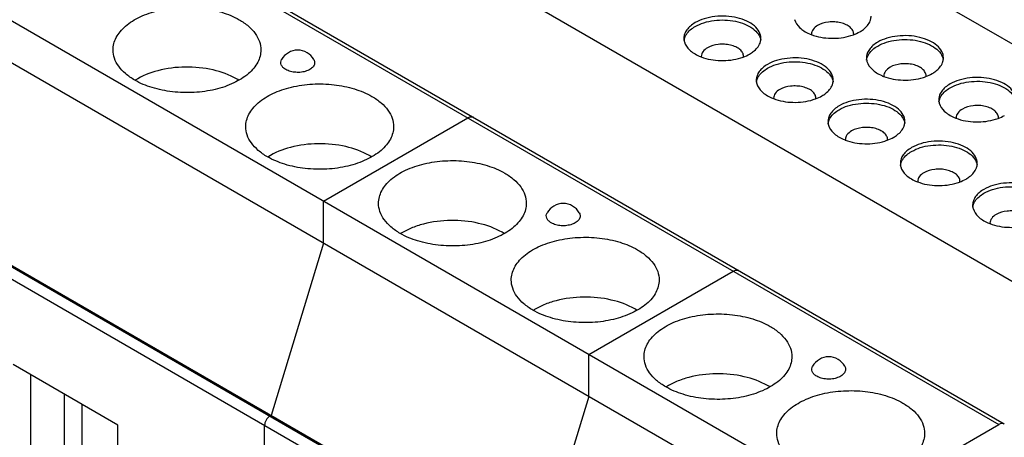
# Model space of a CAD drawing. Header units: inches. Extents: x 0 to 22, y 0 to 17.
# Tile 19 of 25: x 17.892 to 18.941, y 14.334 to 14.779. Entities that reach past the tile are written whole.
import ezdxf

# ---------------------------------------------------------------- set-up
doc = ezdxf.new("R2010")
doc.units = ezdxf.units.IN
doc.header["$LTSCALE"] = 1.21
doc.header["$MEASUREMENT"] = 0
doc.layers.get('0').update_dxf_attribs({"linetype": 'CONTINUOUS'})

msp = doc.modelspace()

# ---------------------------------------------------------------- linework, layer by layer
at = {"color": 7, "linetype": 'CONTINUOUS'}
for p, q in [((16.2478, 15.8989), (18.9348, 14.3475)), ((16.2537, 15.8995), (18.9407, 14.3481)), ((18.781, 14.2586), (16.094, 15.8101)), ((18.781, 14.214), (16.094, 15.7655)), ((18.7239, 14.0296), (16.0369, 15.5811)), ((18.7253, 14.0304), (16.0383, 15.5819)), ((16.0313, 15.5714), (18.7183, 14.02)), ((17.8035, 15.4142), (19.1606, 14.6306)), ((18.9551, 14.4962), (17.5706, 15.2956)), ((18.5996, 14.7564), (18.6004, 14.7596)), ((18.794, 14.7356), (18.7948, 14.7388)), ((18.6766, 14.7119), (18.6775, 14.7151)), ((18.8711, 14.6911), (18.8719, 14.6943)), ((18.3726, 14.6752), (18.3717, 14.6751)), ((18.374, 14.6751), (18.3726, 14.6752)), ((18.3751, 14.6747), (18.374, 14.6751)), ((18.2153, 14.5853), (18.3692, 14.6741)), ((18.753, 14.6678), (18.7538, 14.671)), ((18.8301, 14.6233), (18.8309, 14.6265)), ((18.2153, 14.5406), (18.2153, 14.5853)), ((18.9072, 14.5788), (18.908, 14.582)), ((18.2153, 14.5406), (18.1596, 14.357)), ((18.4981, 14.422), (18.652, 14.5108)), ((18.6555, 14.5119), (18.6545, 14.5118)), ((18.6568, 14.5118), (18.6555, 14.5119)), ((18.6579, 14.5114), (18.6568, 14.5118)), ((18.4981, 14.3773), (18.4981, 14.422)), ((17.9962, 14.3469), (17.8848, 14.4112)), ((17.9037, 14.2313), (17.9037, 14.4004)), ((17.9391, 14.3799), (17.9391, 14.2368)), ((18.4981, 14.3773), (18.4424, 14.1937)), ((17.9579, 14.369), (17.9579, 14.2477)), ((18.1596, 14.357), (18.1582, 14.3562)), ((17.9962, 14.1605), (17.9962, 14.3469)), ((18.1527, 14.0702), (18.1527, 14.3466)), ((18.781, 14.2586), (18.9348, 14.3475))]:
    msp.add_line(p, q, dxfattribs=at)
for centre, radius, start, end in [((18.7524, 14.8078), 0.0484, 246.4476, 248.9396), ((18.7429, 14.7632), 0.00754, 180.0442, 183.3934), ((18.7728, 14.7632), 0.00752, 357.271, 0.0422), ((18.188, 14.7264), 0.0197, 29.3442, 150.6599), ((18.6351, 14.7842), 0.0484, 246.4476, 248.9396), ((18.6255, 14.7395), 0.00754, 180.0442, 183.3934), ((18.6554, 14.7395), 0.00752, 357.271, 0.0422), ((18.8295, 14.7633), 0.0484, 246.4476, 248.9396), ((18.8199, 14.7187), 0.00754, 180.0442, 183.3934), ((18.8499, 14.7187), 0.00752, 357.271, 0.0422), ((18.0889, 14.6566), 0.0679, 57.69, 60.0104), ((18.7121, 14.7397), 0.0484, 246.4476, 248.9396), ((18.7026, 14.695), 0.00754, 180.0442, 183.3934), ((18.7325, 14.695), 0.00752, 357.271, 0.0422), ((18.9066, 14.7188), 0.0484, 246.4476, 248.9396), ((18.897, 14.6742), 0.00754, 180.0442, 183.3934), ((18.927, 14.6742), 0.00752, 357.271, 0.0422), ((18.7885, 14.6956), 0.0484, 246.4476, 248.9396), ((18.7789, 14.6509), 0.00754, 180.0442, 183.3934), ((18.8089, 14.6509), 0.00752, 357.271, 0.0422), ((18.2303, 14.575), 0.0679, 57.69, 60.0104), ((18.8656, 14.6511), 0.0484, 246.4476, 248.9396), ((18.856, 14.6064), 0.00754, 180.0442, 183.3934), ((18.8859, 14.6064), 0.00752, 357.271, 0.0422), ((18.4708, 14.5631), 0.0197, 29.3439, 150.6602), ((18.9427, 14.6066), 0.0484, 246.4476, 248.9396), ((18.9331, 14.5619), 0.00754, 180.0442, 183.3934), ((18.3718, 14.4933), 0.0679, 57.6892, 60.0104), ((18.5132, 14.4117), 0.0679, 57.6892, 60.0104), ((18.7537, 14.3998), 0.0197, 29.3439, 150.6602), ((18.6546, 14.33), 0.0679, 57.6892, 60.0104)]:
    msp.add_arc(centre, radius, start, end, dxfattribs=at)
for points, knots in [([(17.9912, 14.7463), (17.9912, 14.7486), (17.9918, 14.7532), (17.9945, 14.7598), (17.9987, 14.7661), (18.0068, 14.7742), (18.0205, 14.7825), (18.0402, 14.7891), (18.0624, 14.7922), (18.0851, 14.7916), (18.1066, 14.7873), (18.1198, 14.7818), (18.1256, 14.7785)], [0, 0, 0, 0, 0.04286, 0.087491, 0.135327, 0.187292, 0.304558, 0.438226, 0.582569, 0.729723, 0.871308, 1, 1, 1, 1]), ([(18.6814, 14.7587), (18.6814, 14.7611), (18.68, 14.7662), (18.6744, 14.7725), (18.6662, 14.7775), (18.6559, 14.781), (18.6444, 14.7826), (18.6326, 14.7822), (18.6214, 14.78), (18.6145, 14.7772), (18.6115, 14.7754)], [0, 0, 0, 0, 0.086938, 0.186422, 0.303821, 0.437636, 0.58213, 0.729438, 0.871179, 1, 1, 1, 1]), ([(18.7979, 14.7773), (18.798, 14.7778), (18.7986, 14.7794), (18.7988, 14.7811), (18.7988, 14.7824)], [0, 0, 0, 0, 0.255228, 1, 1, 1, 1]), ([(18.1256, 14.7785), (18.1291, 14.7765), (18.1354, 14.7722), (18.1429, 14.7643), (18.1476, 14.7556), (18.1487, 14.7493), (18.1487, 14.7463)], [0, 0, 0, 0, 0.289769, 0.549061, 0.782222, 1, 1, 1, 1]), ([(18.6115, 14.7754), (18.6097, 14.7744), (18.6064, 14.7721), (18.6025, 14.768), (18.6, 14.7635), (18.5994, 14.7602), (18.5994, 14.7587)], [0, 0, 0, 0, 0.289649, 0.549113, 0.78223, 1, 1, 1, 1]), ([(18.6004, 14.7596), (18.6008, 14.7608), (18.6033, 14.7656), (18.6078, 14.7692), (18.6115, 14.7713)], [0, 0, 0, 0, 0.222941, 1, 1, 1, 1]), ([(18.6115, 14.7713), (18.6144, 14.773), (18.6209, 14.7758), (18.6316, 14.778), (18.6429, 14.7785), (18.6541, 14.7772), (18.6642, 14.7743), (18.6726, 14.7697), (18.6787, 14.764), (18.6809, 14.7592), (18.6812, 14.7569)], [0, 0, 0, 0, 0.126738, 0.265954, 0.411069, 0.554513, 0.688984, 0.808785, 0.911466, 1, 1, 1, 1]), ([(18.7174, 14.7786), (18.7183, 14.7754), (18.7215, 14.7708), (18.7274, 14.7663), (18.7311, 14.7643), (18.7331, 14.7635)], [0, 0, 0, 0, 0.445932, 0.709167, 1, 1, 1, 1]), ([(18.7419, 14.7724), (18.7401, 14.7713), (18.7375, 14.7693), (18.7356, 14.7658), (18.7353, 14.764), (18.7353, 14.7632)], [0, 0, 0, 0, 0.547741, 0.781635, 1, 1, 1, 1]), ([(18.7803, 14.7632), (18.7803, 14.7645), (18.7795, 14.7673), (18.7765, 14.7708), (18.772, 14.7735), (18.7663, 14.7754), (18.76, 14.7763), (18.7516, 14.7761), (18.7454, 14.7744), (18.7419, 14.7724)], [0, 0, 0, 0, 0.087058, 0.18667, 0.304228, 0.438223, 0.582923, 0.730406, 1, 1, 1, 1]), ([(18.7868, 14.7656), (18.7881, 14.7664), (18.7927, 14.7694), (18.7965, 14.7737), (18.7979, 14.7773)], [0, 0, 0, 0, 0.28257, 1, 1, 1, 1]), ([(18.7351, 14.7627), (18.7417, 14.7601), (18.7561, 14.7577), (18.7705, 14.7594), (18.7774, 14.7616)], [0, 0, 0, 0, 0.49586, 1, 1, 1, 1]), ([(18.7774, 14.7616), (18.7782, 14.7618), (18.7815, 14.7629), (18.7846, 14.7644), (18.7868, 14.7656)], [0, 0, 0, 0, 0.261463, 1, 1, 1, 1]), ([(18.8759, 14.7379), (18.8759, 14.7402), (18.8745, 14.7453), (18.8689, 14.7517), (18.8607, 14.7567), (18.8504, 14.7601), (18.8389, 14.7618), (18.827, 14.7614), (18.8158, 14.7592), (18.8089, 14.7564), (18.8059, 14.7546)], [0, 0, 0, 0, 0.086938, 0.186422, 0.303821, 0.437636, 0.58213, 0.729438, 0.871179, 1, 1, 1, 1]), ([(18.6, 14.7549), (18.6009, 14.7517), (18.6041, 14.7471), (18.61, 14.7426), (18.6137, 14.7407), (18.6157, 14.7398)], [0, 0, 0, 0, 0.445932, 0.709167, 1, 1, 1, 1]), ([(18.6245, 14.7487), (18.6227, 14.7476), (18.6202, 14.7456), (18.6183, 14.7421), (18.6179, 14.7404), (18.6179, 14.7395)], [0, 0, 0, 0, 0.547741, 0.781635, 1, 1, 1, 1]), ([(18.6629, 14.7395), (18.6629, 14.7408), (18.6622, 14.7436), (18.6591, 14.7471), (18.6546, 14.7498), (18.6489, 14.7517), (18.6426, 14.7526), (18.6342, 14.7524), (18.628, 14.7507), (18.6245, 14.7487)], [0, 0, 0, 0, 0.087058, 0.18667, 0.304228, 0.438223, 0.582923, 0.730406, 1, 1, 1, 1]), ([(18.6694, 14.7419), (18.6708, 14.7427), (18.6753, 14.7457), (18.6791, 14.75), (18.6805, 14.7537)], [0, 0, 0, 0, 0.28257, 1, 1, 1, 1]), ([(18.6805, 14.7537), (18.6807, 14.7541), (18.6812, 14.7557), (18.6814, 14.7574), (18.6814, 14.7587)], [0, 0, 0, 0, 0.255228, 1, 1, 1, 1]), ([(18.8059, 14.7546), (18.8041, 14.7536), (18.8008, 14.7513), (18.7969, 14.7472), (18.7945, 14.7427), (18.7939, 14.7394), (18.7939, 14.7379)], [0, 0, 0, 0, 0.289649, 0.549113, 0.78223, 1, 1, 1, 1]), ([(18.7948, 14.7388), (18.7953, 14.7399), (18.7978, 14.7448), (18.8022, 14.7484), (18.8059, 14.7505)], [0, 0, 0, 0, 0.222941, 1, 1, 1, 1]), ([(18.8059, 14.7505), (18.8088, 14.7522), (18.8154, 14.7549), (18.826, 14.7572), (18.8374, 14.7577), (18.8486, 14.7564), (18.8587, 14.7534), (18.8671, 14.7489), (18.8732, 14.7432), (18.8753, 14.7384), (18.8757, 14.7361)], [0, 0, 0, 0, 0.126738, 0.265954, 0.411069, 0.554513, 0.688984, 0.808785, 0.911466, 1, 1, 1, 1]), ([(18.0143, 14.7142), (18.0108, 14.7162), (18.0046, 14.7205), (17.9971, 14.7284), (17.9923, 14.7371), (17.9912, 14.7433), (17.9912, 14.7463)], [0, 0, 0, 0, 0.289769, 0.549061, 0.782222, 1, 1, 1, 1]), ([(18.1487, 14.7463), (18.1487, 14.7441), (18.1481, 14.7395), (18.1455, 14.7329), (18.1412, 14.7266), (18.1331, 14.7185), (18.1194, 14.7101), (18.0997, 14.7035), (18.0776, 14.7004), (18.0548, 14.7011), (18.0333, 14.7054), (18.0201, 14.7108), (18.0143, 14.7142)], [0, 0, 0, 0, 0.04286, 0.087491, 0.135327, 0.187292, 0.304558, 0.438226, 0.582569, 0.729723, 0.871308, 1, 1, 1, 1]), ([(18.6177, 14.739), (18.6243, 14.7364), (18.6387, 14.734), (18.6531, 14.7357), (18.66, 14.7379)], [0, 0, 0, 0, 0.49586, 1, 1, 1, 1]), ([(18.66, 14.7379), (18.6609, 14.7381), (18.6641, 14.7393), (18.6672, 14.7407), (18.6694, 14.7419)], [0, 0, 0, 0, 0.261463, 1, 1, 1, 1]), ([(18.7585, 14.7142), (18.7585, 14.7166), (18.7571, 14.7217), (18.7515, 14.728), (18.7433, 14.733), (18.733, 14.7365), (18.7215, 14.7381), (18.7096, 14.7377), (18.6984, 14.7355), (18.6916, 14.7327), (18.6885, 14.7309)], [0, 0, 0, 0, 0.086938, 0.186422, 0.303821, 0.437636, 0.58213, 0.729438, 0.871179, 1, 1, 1, 1]), ([(18.875, 14.7328), (18.8751, 14.7333), (18.8757, 14.7349), (18.8759, 14.7366), (18.8759, 14.7379)], [0, 0, 0, 0, 0.255228, 1, 1, 1, 1]), ([(18.1229, 14.7154), (18.1151, 14.7199), (18.0971, 14.7263), (18.0683, 14.7292), (18.0398, 14.7256), (18.0221, 14.7187), (18.0147, 14.714)], [0, 0, 0, 0, 0.238638, 0.502963, 0.765667, 1, 1, 1, 1]), ([(18.1752, 14.7255), (18.1742, 14.7261), (18.1723, 14.7275), (18.1703, 14.7302), (18.1697, 14.7333), (18.1704, 14.7352), (18.1708, 14.736)], [0, 0, 0, 0, 0.293448, 0.544686, 0.770009, 1, 1, 1, 1]), ([(18.2052, 14.736), (18.2057, 14.735), (18.2064, 14.7326), (18.2051, 14.7288), (18.2018, 14.7259), (18.1973, 14.7237), (18.1918, 14.7224), (18.1859, 14.7223), (18.1803, 14.7232), (18.1768, 14.7246), (18.1752, 14.7255)], [0, 0, 0, 0, 0.090114, 0.181349, 0.289232, 0.418242, 0.563805, 0.71654, 0.865332, 1, 1, 1, 1]), ([(18.6885, 14.7309), (18.6867, 14.7299), (18.6835, 14.7276), (18.6796, 14.7235), (18.6771, 14.719), (18.6765, 14.7157), (18.6765, 14.7142)], [0, 0, 0, 0, 0.289649, 0.549113, 0.78223, 1, 1, 1, 1]), ([(18.6885, 14.7268), (18.6914, 14.7285), (18.698, 14.7313), (18.7087, 14.7335), (18.72, 14.734), (18.7312, 14.7327), (18.7413, 14.7298), (18.7497, 14.7252), (18.7558, 14.7195), (18.7579, 14.7147), (18.7583, 14.7124)], [0, 0, 0, 0, 0.126738, 0.265954, 0.411069, 0.554513, 0.688984, 0.808785, 0.911466, 1, 1, 1, 1]), ([(18.7944, 14.7341), (18.7953, 14.7309), (18.7986, 14.7263), (18.8045, 14.7218), (18.8082, 14.7198), (18.8102, 14.719)], [0, 0, 0, 0, 0.445932, 0.709167, 1, 1, 1, 1]), ([(18.819, 14.7279), (18.8171, 14.7268), (18.8146, 14.7248), (18.8127, 14.7213), (18.8124, 14.7195), (18.8124, 14.7187)], [0, 0, 0, 0, 0.547741, 0.781635, 1, 1, 1, 1]), ([(18.8574, 14.7187), (18.8574, 14.72), (18.8566, 14.7228), (18.8536, 14.7263), (18.849, 14.729), (18.8434, 14.7309), (18.8371, 14.7318), (18.8287, 14.7316), (18.8225, 14.7299), (18.819, 14.7279)], [0, 0, 0, 0, 0.087058, 0.18667, 0.304228, 0.438223, 0.582923, 0.730406, 1, 1, 1, 1]), ([(18.8639, 14.7211), (18.8652, 14.7219), (18.8697, 14.7249), (18.8736, 14.7292), (18.875, 14.7328)], [0, 0, 0, 0, 0.28257, 1, 1, 1, 1]), ([(18.6775, 14.7151), (18.6779, 14.7163), (18.6804, 14.7211), (18.6849, 14.7247), (18.6885, 14.7268)], [0, 0, 0, 0, 0.222941, 1, 1, 1, 1]), ([(18.8121, 14.7182), (18.8187, 14.7156), (18.8331, 14.7132), (18.8476, 14.7149), (18.8545, 14.7171)], [0, 0, 0, 0, 0.49586, 1, 1, 1, 1]), ([(18.8545, 14.7171), (18.8553, 14.7173), (18.8586, 14.7184), (18.8617, 14.7199), (18.8639, 14.7211)], [0, 0, 0, 0, 0.261463, 1, 1, 1, 1]), ([(18.953, 14.6934), (18.953, 14.6957), (18.9515, 14.7008), (18.946, 14.7072), (18.9377, 14.7122), (18.9274, 14.7156), (18.9159, 14.7173), (18.9041, 14.7169), (18.8929, 14.7147), (18.886, 14.7118), (18.883, 14.7101)], [0, 0, 0, 0, 0.086938, 0.186422, 0.303821, 0.437636, 0.58213, 0.729438, 0.871179, 1, 1, 1, 1]), ([(18.1326, 14.6647), (18.1326, 14.6669), (18.1332, 14.6715), (18.1359, 14.6781), (18.1402, 14.6844), (18.1482, 14.6925), (18.1619, 14.7009), (18.1816, 14.7075), (18.2038, 14.7106), (18.2265, 14.7099), (18.248, 14.7056), (18.2612, 14.7002), (18.2671, 14.6968)], [0, 0, 0, 0, 0.04286, 0.087491, 0.135327, 0.187292, 0.304558, 0.438226, 0.582569, 0.729723, 0.871308, 1, 1, 1, 1]), ([(18.677, 14.7104), (18.6779, 14.7072), (18.6812, 14.7026), (18.6871, 14.6981), (18.6908, 14.6962), (18.6928, 14.6953)], [0, 0, 0, 0, 0.445932, 0.709167, 1, 1, 1, 1]), ([(18.74, 14.695), (18.74, 14.6963), (18.7392, 14.6991), (18.7362, 14.7026), (18.7317, 14.7053), (18.726, 14.7072), (18.7197, 14.7081), (18.7113, 14.7079), (18.7051, 14.7062), (18.7016, 14.7042)], [0, 0, 0, 0, 0.087058, 0.18667, 0.304228, 0.438223, 0.582923, 0.730406, 1, 1, 1, 1]), ([(18.7465, 14.6974), (18.7478, 14.6982), (18.7524, 14.7012), (18.7562, 14.7055), (18.7576, 14.7092)], [0, 0, 0, 0, 0.28257, 1, 1, 1, 1]), ([(18.7576, 14.7092), (18.7577, 14.7096), (18.7583, 14.7112), (18.7585, 14.7129), (18.7585, 14.7142)], [0, 0, 0, 0, 0.255228, 1, 1, 1, 1]), ([(18.883, 14.7101), (18.8812, 14.7091), (18.8779, 14.7068), (18.874, 14.7027), (18.8715, 14.6982), (18.871, 14.6949), (18.871, 14.6933)], [0, 0, 0, 0, 0.289649, 0.549113, 0.78223, 1, 1, 1, 1]), ([(18.883, 14.706), (18.8859, 14.7077), (18.8924, 14.7104), (18.9031, 14.7127), (18.9145, 14.7132), (18.9256, 14.7119), (18.9358, 14.7089), (18.9442, 14.7044), (18.9502, 14.6987), (18.9524, 14.6939), (18.9528, 14.6916)], [0, 0, 0, 0, 0.126738, 0.265954, 0.411069, 0.554513, 0.688984, 0.808785, 0.911466, 1, 1, 1, 1]), ([(18.2671, 14.6968), (18.2705, 14.6948), (18.2768, 14.6905), (18.2843, 14.6826), (18.289, 14.6739), (18.2901, 14.6677), (18.2901, 14.6647)], [0, 0, 0, 0, 0.289769, 0.549061, 0.782222, 1, 1, 1, 1]), ([(18.7016, 14.7042), (18.6997, 14.7031), (18.6972, 14.7011), (18.6953, 14.6976), (18.695, 14.6958), (18.695, 14.695)], [0, 0, 0, 0, 0.547741, 0.781635, 1, 1, 1, 1]), ([(18.7371, 14.6934), (18.7379, 14.6936), (18.7412, 14.6948), (18.7443, 14.6962), (18.7465, 14.6974)], [0, 0, 0, 0, 0.261463, 1, 1, 1, 1]), ([(18.8719, 14.6943), (18.8723, 14.6954), (18.8749, 14.7003), (18.8793, 14.7039), (18.883, 14.706)], [0, 0, 0, 0, 0.222941, 1, 1, 1, 1]), ([(18.6947, 14.6945), (18.7014, 14.6919), (18.7157, 14.6895), (18.7302, 14.6912), (18.7371, 14.6934)], [0, 0, 0, 0, 0.49586, 1, 1, 1, 1]), ([(18.7649, 14.6868), (18.7631, 14.6858), (18.7598, 14.6835), (18.7559, 14.6794), (18.7535, 14.6749), (18.7529, 14.6716), (18.7529, 14.6701)], [0, 0, 0, 0, 0.289649, 0.549113, 0.78223, 1, 1, 1, 1]), ([(18.8349, 14.6701), (18.8349, 14.6725), (18.8335, 14.6776), (18.8279, 14.6839), (18.8196, 14.6889), (18.8094, 14.6924), (18.7978, 14.694), (18.786, 14.6937), (18.7748, 14.6914), (18.7679, 14.6886), (18.7649, 14.6868)], [0, 0, 0, 0, 0.086938, 0.186422, 0.303821, 0.437636, 0.58213, 0.729438, 0.871179, 1, 1, 1, 1]), ([(18.7649, 14.6827), (18.7678, 14.6844), (18.7743, 14.6872), (18.785, 14.6894), (18.7964, 14.6899), (18.8075, 14.6886), (18.8177, 14.6857), (18.8261, 14.6812), (18.8321, 14.6754), (18.8343, 14.6706), (18.8347, 14.6683)], [0, 0, 0, 0, 0.126738, 0.265954, 0.411069, 0.554513, 0.688984, 0.808785, 0.911466, 1, 1, 1, 1]), ([(18.8715, 14.6896), (18.8724, 14.6864), (18.8756, 14.6818), (18.8816, 14.6773), (18.8853, 14.6753), (18.8873, 14.6745)], [0, 0, 0, 0, 0.445932, 0.709167, 1, 1, 1, 1]), ([(18.9345, 14.6742), (18.9345, 14.6755), (18.9337, 14.6783), (18.9306, 14.6818), (18.9261, 14.6845), (18.9205, 14.6864), (18.9141, 14.6873), (18.9058, 14.6871), (18.8995, 14.6854), (18.8961, 14.6834)], [0, 0, 0, 0, 0.087058, 0.18667, 0.304228, 0.438223, 0.582923, 0.730406, 1, 1, 1, 1]), ([(18.3692, 14.6741), (18.3701, 14.6747), (18.3721, 14.6755), (18.3743, 14.6752), (18.3751, 14.6747)], [0, 0, 0, 0, 0.550841, 1, 1, 1, 1]), ([(18.7538, 14.671), (18.7542, 14.6722), (18.7568, 14.677), (18.7612, 14.6806), (18.7649, 14.6827)], [0, 0, 0, 0, 0.222941, 1, 1, 1, 1]), ([(18.8961, 14.6834), (18.8942, 14.6823), (18.8917, 14.6803), (18.8898, 14.6768), (18.8895, 14.675), (18.8895, 14.6742)], [0, 0, 0, 0, 0.547741, 0.781635, 1, 1, 1, 1]), ([(18.9315, 14.6726), (18.9324, 14.6728), (18.9356, 14.6739), (18.9388, 14.6754), (18.941, 14.6766)], [0, 0, 0, 0, 0.261463, 1, 1, 1, 1]), ([(18.1557, 14.6325), (18.1522, 14.6345), (18.146, 14.6388), (18.1385, 14.6467), (18.1337, 14.6554), (18.1326, 14.6617), (18.1326, 14.6647)], [0, 0, 0, 0, 0.289769, 0.549061, 0.782222, 1, 1, 1, 1]), ([(18.2901, 14.6647), (18.2901, 14.6624), (18.2895, 14.6578), (18.2869, 14.6512), (18.2826, 14.6449), (18.2746, 14.6368), (18.2608, 14.6285), (18.2411, 14.6219), (18.219, 14.6188), (18.1962, 14.6194), (18.1747, 14.6237), (18.1615, 14.6292), (18.1557, 14.6325)], [0, 0, 0, 0, 0.04286, 0.087491, 0.135327, 0.187292, 0.304558, 0.438226, 0.582569, 0.729723, 0.871308, 1, 1, 1, 1]), ([(18.7534, 14.6663), (18.7543, 14.6631), (18.7575, 14.6585), (18.7635, 14.654), (18.7672, 14.6521), (18.7692, 14.6512)], [0, 0, 0, 0, 0.445932, 0.709167, 1, 1, 1, 1]), ([(18.8229, 14.6533), (18.8242, 14.6541), (18.8287, 14.6571), (18.8326, 14.6614), (18.834, 14.6651)], [0, 0, 0, 0, 0.28257, 1, 1, 1, 1]), ([(18.834, 14.6651), (18.8341, 14.6655), (18.8346, 14.6671), (18.8349, 14.6688), (18.8349, 14.6701)], [0, 0, 0, 0, 0.255228, 1, 1, 1, 1]), ([(18.8892, 14.6737), (18.8958, 14.6711), (18.9102, 14.6687), (18.9247, 14.6704), (18.9315, 14.6726)], [0, 0, 0, 0, 0.49586, 1, 1, 1, 1]), ([(18.778, 14.6601), (18.7761, 14.659), (18.7736, 14.657), (18.7717, 14.6535), (18.7714, 14.6518), (18.7714, 14.6509)], [0, 0, 0, 0, 0.547741, 0.781635, 1, 1, 1, 1]), ([(18.8164, 14.6509), (18.8164, 14.6522), (18.8156, 14.655), (18.8125, 14.6585), (18.808, 14.6612), (18.8024, 14.6631), (18.7961, 14.664), (18.7877, 14.6638), (18.7815, 14.6621), (18.778, 14.6601)], [0, 0, 0, 0, 0.087058, 0.18667, 0.304228, 0.438223, 0.582923, 0.730406, 1, 1, 1, 1]), ([(18.2643, 14.6338), (18.2565, 14.6382), (18.2385, 14.6447), (18.2097, 14.6475), (18.1812, 14.644), (18.1635, 14.637), (18.1561, 14.6323)], [0, 0, 0, 0, 0.238638, 0.502963, 0.765667, 1, 1, 1, 1]), ([(18.7711, 14.6504), (18.7777, 14.6478), (18.7921, 14.6454), (18.8066, 14.6471), (18.8135, 14.6493)], [0, 0, 0, 0, 0.49586, 1, 1, 1, 1]), ([(18.8135, 14.6493), (18.8143, 14.6496), (18.8175, 14.6507), (18.8207, 14.6521), (18.8229, 14.6533)], [0, 0, 0, 0, 0.261463, 1, 1, 1, 1]), ([(18.912, 14.6256), (18.912, 14.628), (18.9105, 14.6331), (18.9049, 14.6394), (18.8967, 14.6444), (18.8864, 14.6479), (18.8749, 14.6495), (18.8631, 14.6492), (18.8519, 14.6469), (18.845, 14.6441), (18.842, 14.6423)], [0, 0, 0, 0, 0.086938, 0.186422, 0.303821, 0.437636, 0.58213, 0.729438, 0.871179, 1, 1, 1, 1]), ([(18.842, 14.6382), (18.8449, 14.6399), (18.8514, 14.6427), (18.8621, 14.6449), (18.8735, 14.6454), (18.8846, 14.6441), (18.8948, 14.6412), (18.9032, 14.6367), (18.9092, 14.6309), (18.9114, 14.6261), (18.9118, 14.6238)], [0, 0, 0, 0, 0.126738, 0.265954, 0.411069, 0.554513, 0.688984, 0.808785, 0.911466, 1, 1, 1, 1]), ([(18.842, 14.6423), (18.8402, 14.6413), (18.8369, 14.639), (18.833, 14.6349), (18.8305, 14.6304), (18.83, 14.6271), (18.83, 14.6256)], [0, 0, 0, 0, 0.289649, 0.549113, 0.78223, 1, 1, 1, 1]), ([(18.8309, 14.6265), (18.8313, 14.6277), (18.8338, 14.6325), (18.8383, 14.6361), (18.842, 14.6382)], [0, 0, 0, 0, 0.222941, 1, 1, 1, 1]), ([(18.2741, 14.583), (18.2741, 14.5853), (18.2747, 14.5899), (18.2773, 14.5965), (18.2816, 14.6028), (18.2896, 14.6109), (18.3033, 14.6192), (18.3231, 14.6258), (18.3452, 14.6289), (18.3679, 14.6283), (18.3895, 14.624), (18.4027, 14.6185), (18.4085, 14.6152)], [0, 0, 0, 0, 0.04286, 0.087491, 0.135327, 0.187292, 0.304557, 0.438225, 0.582568, 0.729722, 0.871308, 1, 1, 1, 1]), ([(18.911, 14.6206), (18.9112, 14.621), (18.9117, 14.6226), (18.912, 14.6243), (18.912, 14.6256)], [0, 0, 0, 0, 0.255228, 1, 1, 1, 1]), ([(18.4085, 14.6152), (18.4119, 14.6132), (18.4182, 14.6088), (18.4257, 14.601), (18.4304, 14.5923), (18.4315, 14.586), (18.4315, 14.583)], [0, 0, 0, 0, 0.289769, 0.54906, 0.782222, 1, 1, 1, 1]), ([(18.8305, 14.6218), (18.8314, 14.6186), (18.8346, 14.614), (18.8406, 14.6095), (18.8443, 14.6076), (18.8462, 14.6067)], [0, 0, 0, 0, 0.445932, 0.709167, 1, 1, 1, 1]), ([(18.8551, 14.6156), (18.8532, 14.6145), (18.8507, 14.6125), (18.8488, 14.609), (18.8485, 14.6073), (18.8485, 14.6064)], [0, 0, 0, 0, 0.547741, 0.781635, 1, 1, 1, 1]), ([(18.8935, 14.6064), (18.8935, 14.6077), (18.8927, 14.6105), (18.8896, 14.614), (18.8851, 14.6167), (18.8795, 14.6186), (18.8731, 14.6195), (18.8648, 14.6193), (18.8585, 14.6176), (18.8551, 14.6156)], [0, 0, 0, 0, 0.087058, 0.18667, 0.304228, 0.438223, 0.582923, 0.730406, 1, 1, 1, 1]), ([(18.9, 14.6088), (18.9013, 14.6096), (18.9058, 14.6126), (18.9097, 14.6169), (18.911, 14.6206)], [0, 0, 0, 0, 0.28257, 1, 1, 1, 1]), ([(18.8482, 14.6059), (18.8548, 14.6033), (18.8692, 14.6009), (18.8837, 14.6026), (18.8905, 14.6048)], [0, 0, 0, 0, 0.49586, 1, 1, 1, 1]), ([(18.8905, 14.6048), (18.8914, 14.605), (18.8946, 14.6062), (18.8978, 14.6076), (18.9, 14.6088)], [0, 0, 0, 0, 0.261463, 1, 1, 1, 1]), ([(18.989, 14.5811), (18.989, 14.5835), (18.9876, 14.5886), (18.982, 14.5949), (18.9738, 14.5999), (18.9635, 14.6034), (18.952, 14.605), (18.9401, 14.6047), (18.9289, 14.6024), (18.9221, 14.5996), (18.919, 14.5978)], [0, 0, 0, 0, 0.086938, 0.186422, 0.303821, 0.437636, 0.58213, 0.729438, 0.871179, 1, 1, 1, 1]), ([(18.919, 14.5978), (18.9172, 14.5968), (18.914, 14.5945), (18.9101, 14.5904), (18.9076, 14.5859), (18.907, 14.5826), (18.907, 14.5811)], [0, 0, 0, 0, 0.289649, 0.549113, 0.78223, 1, 1, 1, 1]), ([(18.908, 14.582), (18.9084, 14.5832), (18.9109, 14.588), (18.9154, 14.5916), (18.919, 14.5937)], [0, 0, 0, 0, 0.222941, 1, 1, 1, 1]), ([(18.919, 14.5937), (18.9219, 14.5954), (18.9285, 14.5982), (18.9392, 14.6004), (18.9505, 14.6009), (18.9617, 14.5996), (18.9718, 14.5967), (18.9802, 14.5922), (18.9863, 14.5864), (18.9884, 14.5816), (18.9888, 14.5793)], [0, 0, 0, 0, 0.126738, 0.265954, 0.411069, 0.554513, 0.688984, 0.808785, 0.911466, 1, 1, 1, 1]), ([(18.2971, 14.5509), (18.2937, 14.5529), (18.2874, 14.5572), (18.2799, 14.5651), (18.2752, 14.5738), (18.2741, 14.58), (18.2741, 14.583)], [0, 0, 0, 0, 0.289769, 0.54906, 0.782222, 1, 1, 1, 1]), ([(18.4315, 14.583), (18.4315, 14.5808), (18.4309, 14.5762), (18.4283, 14.5695), (18.424, 14.5633), (18.416, 14.5552), (18.4023, 14.5468), (18.3825, 14.5402), (18.3604, 14.5371), (18.3377, 14.5378), (18.3162, 14.5421), (18.303, 14.5475), (18.2971, 14.5509)], [0, 0, 0, 0, 0.04286, 0.087491, 0.135327, 0.187292, 0.304557, 0.438225, 0.582568, 0.729722, 0.871308, 1, 1, 1, 1]), ([(18.4581, 14.5621), (18.457, 14.5628), (18.4551, 14.5642), (18.4531, 14.5669), (18.4526, 14.57), (18.4532, 14.5719), (18.4537, 14.5727)], [0, 0, 0, 0, 0.293448, 0.544686, 0.77001, 1, 1, 1, 1]), ([(18.488, 14.5727), (18.4886, 14.5717), (18.4893, 14.5693), (18.4879, 14.5655), (18.4847, 14.5625), (18.4801, 14.5604), (18.4746, 14.5591), (18.4688, 14.559), (18.4631, 14.5599), (18.4596, 14.5613), (18.4581, 14.5621)], [0, 0, 0, 0, 0.090113, 0.181349, 0.289232, 0.418243, 0.563806, 0.71654, 0.865332, 1, 1, 1, 1]), ([(18.9076, 14.5773), (18.9085, 14.5741), (18.9117, 14.5695), (18.9176, 14.565), (18.9213, 14.5631), (18.9233, 14.5622)], [0, 0, 0, 0, 0.445932, 0.709167, 1, 1, 1, 1]), ([(18.9321, 14.5711), (18.9303, 14.57), (18.9278, 14.568), (18.9259, 14.5645), (18.9255, 14.5628), (18.9255, 14.5619)], [0, 0, 0, 0, 0.547741, 0.781635, 1, 1, 1, 1]), ([(18.9705, 14.5619), (18.9705, 14.5632), (18.9698, 14.566), (18.9667, 14.5695), (18.9622, 14.5722), (18.9565, 14.5741), (18.9502, 14.575), (18.9418, 14.5748), (18.9356, 14.5731), (18.9321, 14.5711)], [0, 0, 0, 0, 0.087058, 0.18667, 0.304228, 0.438223, 0.582923, 0.730406, 1, 1, 1, 1]), ([(18.4057, 14.5521), (18.398, 14.5566), (18.3799, 14.563), (18.3512, 14.5659), (18.3268, 14.5628), (18.309, 14.5569), (18.3011, 14.5529), (18.2976, 14.5507)], [0, 0, 0, 0, 0.238477, 0.502622, 0.765148, 0.887451, 1, 1, 1, 1]), ([(18.9253, 14.5614), (18.9319, 14.5588), (18.9463, 14.5564), (18.9607, 14.5581), (18.9676, 14.5603)], [0, 0, 0, 0, 0.49586, 1, 1, 1, 1]), ([(18.4155, 14.5014), (18.4155, 14.5036), (18.4161, 14.5082), (18.4187, 14.5148), (18.423, 14.5211), (18.431, 14.5292), (18.4448, 14.5376), (18.4645, 14.5441), (18.4866, 14.5473), (18.5094, 14.5466), (18.5309, 14.5423), (18.5441, 14.5369), (18.5499, 14.5335)], [0, 0, 0, 0, 0.04286, 0.087491, 0.135327, 0.187292, 0.304557, 0.438225, 0.582568, 0.729722, 0.871308, 1, 1, 1, 1]), ([(18.5499, 14.5335), (18.5534, 14.5315), (18.5596, 14.5272), (18.5671, 14.5193), (18.5719, 14.5106), (18.573, 14.5044), (18.573, 14.5014)], [0, 0, 0, 0, 0.289769, 0.54906, 0.782222, 1, 1, 1, 1]), ([(18.652, 14.5108), (18.653, 14.5114), (18.6549, 14.5122), (18.6571, 14.5118), (18.6579, 14.5114)], [0, 0, 0, 0, 0.550841, 1, 1, 1, 1]), ([(18.4385, 14.4692), (18.4351, 14.4712), (18.4288, 14.4755), (18.4213, 14.4834), (18.4166, 14.4921), (18.4155, 14.4984), (18.4155, 14.5014)], [0, 0, 0, 0, 0.289769, 0.54906, 0.782222, 1, 1, 1, 1]), ([(18.573, 14.5014), (18.573, 14.4991), (18.5724, 14.4945), (18.5697, 14.4879), (18.5655, 14.4816), (18.5574, 14.4735), (18.5437, 14.4652), (18.524, 14.4586), (18.5018, 14.4555), (18.4791, 14.4561), (18.4576, 14.4604), (18.4444, 14.4658), (18.4385, 14.4692)], [0, 0, 0, 0, 0.04286, 0.087491, 0.135327, 0.187292, 0.304557, 0.438225, 0.582568, 0.729722, 0.871308, 1, 1, 1, 1]), ([(18.5471, 14.4705), (18.5394, 14.4749), (18.5213, 14.4814), (18.4926, 14.4842), (18.4682, 14.4812), (18.4504, 14.4753), (18.4425, 14.4713), (18.439, 14.469)], [0, 0, 0, 0, 0.238477, 0.502622, 0.765148, 0.887451, 1, 1, 1, 1]), ([(18.5569, 14.4197), (18.5569, 14.4219), (18.5575, 14.4265), (18.5601, 14.4332), (18.5644, 14.4395), (18.5725, 14.4475), (18.5862, 14.4559), (18.6059, 14.4625), (18.628, 14.4656), (18.6508, 14.465), (18.6723, 14.4607), (18.6855, 14.4552), (18.6913, 14.4519)], [0, 0, 0, 0, 0.04286, 0.087491, 0.135327, 0.187292, 0.304557, 0.438225, 0.582568, 0.729722, 0.871308, 1, 1, 1, 1]), ([(18.6913, 14.4519), (18.6948, 14.4499), (18.701, 14.4455), (18.7085, 14.4377), (18.7133, 14.429), (18.7144, 14.4227), (18.7144, 14.4197)], [0, 0, 0, 0, 0.289769, 0.54906, 0.782222, 1, 1, 1, 1]), ([(18.58, 14.3876), (18.5765, 14.3896), (18.5702, 14.3939), (18.5628, 14.4017), (18.558, 14.4105), (18.5569, 14.4167), (18.5569, 14.4197)], [0, 0, 0, 0, 0.289769, 0.54906, 0.782222, 1, 1, 1, 1]), ([(18.7144, 14.4197), (18.7144, 14.4175), (18.7138, 14.4129), (18.7112, 14.4062), (18.7069, 14.3999), (18.6988, 14.3919), (18.6851, 14.3835), (18.6654, 14.3769), (18.6433, 14.3738), (18.6205, 14.3744), (18.599, 14.3787), (18.5858, 14.3842), (18.58, 14.3876)], [0, 0, 0, 0, 0.04286, 0.087491, 0.135327, 0.187292, 0.304557, 0.438225, 0.582568, 0.729722, 0.871308, 1, 1, 1, 1]), ([(18.7409, 14.3988), (18.7398, 14.3995), (18.7379, 14.4008), (18.736, 14.4036), (18.7354, 14.4066), (18.736, 14.4086), (18.7365, 14.4094)], [0, 0, 0, 0, 0.293448, 0.544686, 0.77001, 1, 1, 1, 1]), ([(18.7708, 14.4094), (18.7714, 14.4084), (18.7721, 14.406), (18.7707, 14.4022), (18.7675, 14.3992), (18.763, 14.3971), (18.7575, 14.3958), (18.7516, 14.3957), (18.7459, 14.3966), (18.7425, 14.398), (18.7409, 14.3988)], [0, 0, 0, 0, 0.090113, 0.181349, 0.289232, 0.418243, 0.563806, 0.71654, 0.865332, 1, 1, 1, 1]), ([(18.6885, 14.3888), (18.6808, 14.3933), (18.6627, 14.3997), (18.634, 14.4026), (18.6096, 14.3995), (18.5919, 14.3936), (18.584, 14.3896), (18.5804, 14.3874)], [0, 0, 0, 0, 0.238477, 0.502622, 0.765148, 0.887451, 1, 1, 1, 1]), ([(18.6983, 14.338), (18.6983, 14.3403), (18.6989, 14.3449), (18.7016, 14.3515), (18.7058, 14.3578), (18.7139, 14.3659), (18.7276, 14.3742), (18.7473, 14.3808), (18.7695, 14.3839), (18.7922, 14.3833), (18.8137, 14.379), (18.8269, 14.3736), (18.8327, 14.3702)], [0, 0, 0, 0, 0.04286, 0.087491, 0.135327, 0.187292, 0.304557, 0.438225, 0.582568, 0.729722, 0.871308, 1, 1, 1, 1]), ([(18.8327, 14.3702), (18.8362, 14.3682), (18.8425, 14.3639), (18.85, 14.356), (18.8547, 14.3473), (18.8558, 14.341), (18.8558, 14.338)], [0, 0, 0, 0, 0.289769, 0.54906, 0.782222, 1, 1, 1, 1]), ([(18.1582, 14.3562), (18.1574, 14.3558), (18.1559, 14.3545), (18.1542, 14.3521), (18.153, 14.3494), (18.1527, 14.3475), (18.1527, 14.3466)], [0, 0, 0, 0, 0.237247, 0.500006, 0.762761, 1, 1, 1, 1]), ([(18.9407, 14.3481), (18.94, 14.3485), (18.9378, 14.3489), (18.9358, 14.3481), (18.9348, 14.3475)], [0, 0, 0, 0, 0.449159, 1, 1, 1, 1]), ([(18.7214, 14.3059), (18.7179, 14.3079), (18.7117, 14.3122), (18.7042, 14.3201), (18.6994, 14.3288), (18.6983, 14.335), (18.6983, 14.338)], [0, 0, 0, 0, 0.289769, 0.54906, 0.782222, 1, 1, 1, 1]), ([(18.8558, 14.338), (18.8558, 14.3358), (18.8552, 14.3312), (18.8526, 14.3246), (18.8483, 14.3183), (18.8402, 14.3102), (18.8265, 14.3019), (18.8068, 14.2953), (18.7847, 14.2922), (18.7619, 14.2928), (18.7404, 14.2971), (18.7272, 14.3025), (18.7214, 14.3059)], [0, 0, 0, 0, 0.04286, 0.087491, 0.135327, 0.187292, 0.304557, 0.438225, 0.582568, 0.729722, 0.871308, 1, 1, 1, 1])]:
    msp.add_open_spline(points, degree=3, knots=knots, dxfattribs=at)
for points in [[(18.5994, 14.7587), (18.5994, 14.7574), (18.5996, 14.7561), (18.6, 14.7549)], [(18.7939, 14.7379), (18.7939, 14.7366), (18.7941, 14.7353), (18.7944, 14.7341)], [(18.6765, 14.7142), (18.6765, 14.7129), (18.6767, 14.7116), (18.677, 14.7104)], [(18.871, 14.6933), (18.871, 14.6921), (18.8712, 14.6908), (18.8715, 14.6896)], [(18.7529, 14.6701), (18.7529, 14.6688), (18.7531, 14.6675), (18.7534, 14.6663)], [(18.83, 14.6256), (18.83, 14.6243), (18.8301, 14.623), (18.8305, 14.6218)], [(18.907, 14.5811), (18.907, 14.5798), (18.9072, 14.5785), (18.9076, 14.5773)]]:
    msp.add_open_spline(points, degree=3, dxfattribs=at)

doc.saveas('drawing.dxf')
